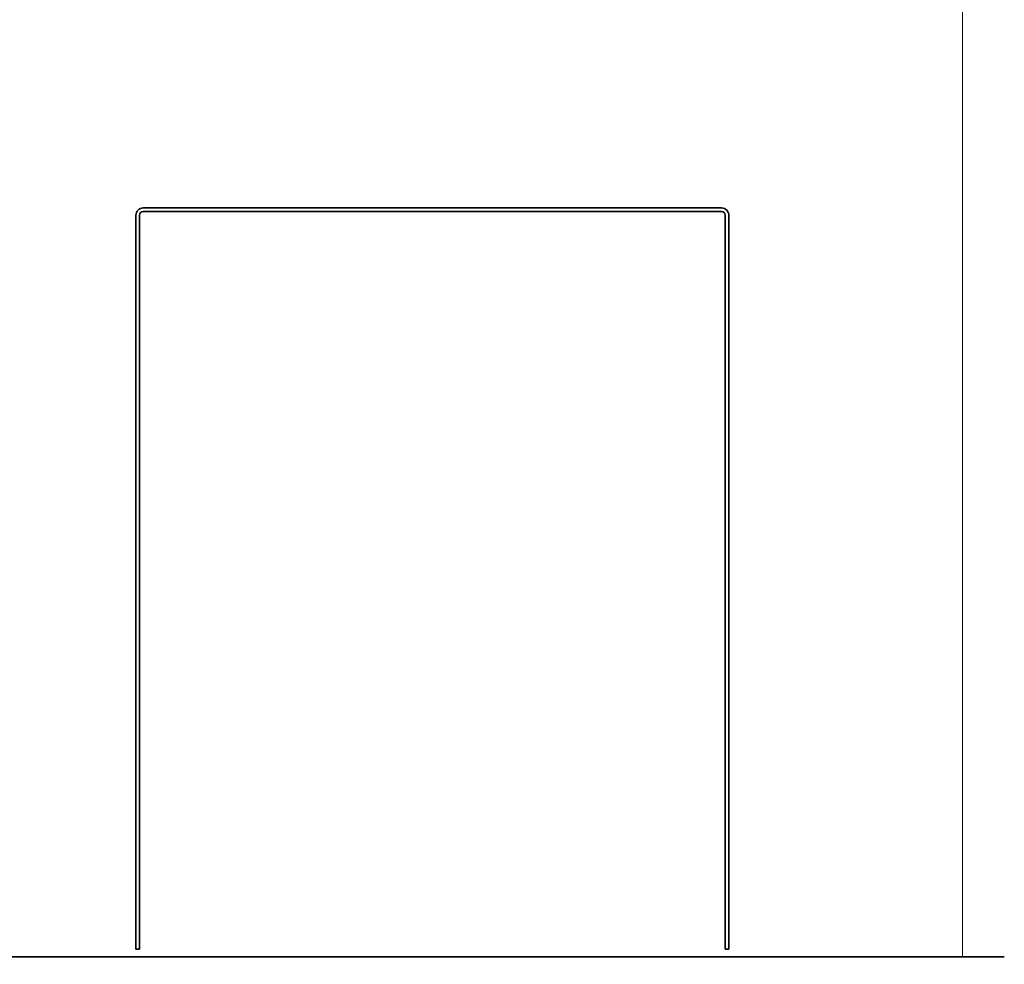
# Model space of a CAD drawing. Header units: millimetres. Extents: x 0 to 5040, y 0 to 3564.
# Tile 39 of 45: x 2892 to 3025, y 1587 to 1715. Entities that reach past the tile are written whole.
import ezdxf

# ---------------------------------------------------------------- set-up
doc = ezdxf.new("R2010")
doc.units = ezdxf.units.MM
doc.header["$LTSCALE"] = 12
doc.layers.add('Quote(ISO)', color=7, linetype='Continuous', lineweight=25, true_color=0x80ff00)
doc.layers.add('Spigoli tangenti visibili(ISO)', color=7, linetype='Continuous', lineweight=15, true_color=0x00803f)
doc.layers.add('Spigoli visibili(ISO)', color=7, linetype='Continuous', lineweight=35)
doc.styles.add('Corrente-BSI', font='arial.ttf')
doc.dimstyles.new('DEFAULT-ISO', dxfattribs={"dimscale": 12, "dimtxt": 3.5, "dimasz": 2.5, "dimexe": 1, "dimexo": 1, "dimgap": 0.762, "dimtad": 1, "dimtoh": 1, "dimrnd": 1e-08, "dimtxsty": 'Corrente-BSI', "dimcen": 0.09, "dimdle": 10, "dimclrd": 7, "dimclre": 7, "dimclrt": 7, "dimazin": 2, "dimtfac": 0.571429, "dimtmove": 0, "dimatfit": 3, "dimfxl": 1, "dimtolj": 1, "dimlwd": 5, "dimlwe": 5, "dimarcsym": 0})

# ---------------------------------------------------------------- blocks, each defined once
blk = doc.blocks.new('*D15')
at = {"layer": 'Defpoints', "color": 0, "linetype": 'Continuous', "transparency": 16777216}
for p in [(3509.5, 1947.37), (2774.86, 1568.19), (3509.5, 1232.19)]:
    blk.add_point(p, dxfattribs=at)
at = {"layer": 'Quote(ISO)', "color": 7, "linetype": 'Continuous', "lineweight": 5, "transparency": 16777216}
for p, q in [((3509.5, 1935.37), (3509.5, 1220.19)), ((2774.86, 1556.19), (2774.86, 1220.19)), ((2804.86, 1232.19), (3479.5, 1232.19))]:
    blk.add_line(p, q, dxfattribs=at)
at = {"layer": 'Quote(ISO)', "color": 7, "linetype": 'Continuous', "transparency": 16777216}
for points in [[(2804.86, 1237.19), (2804.86, 1227.19), (2774.86, 1232.19)], [(3479.5, 1237.19), (3479.5, 1227.19), (3509.5, 1232.19)]]:
    blk.add_solid(points, dxfattribs=at)
at = {"layer": 'Quote(ISO)', "color": 7, "linetype": 'Continuous', "lineweight": 9, "transparency": 16777216, "insert": (3095.8, 1284.25), "char_height": 42, "attachment_point": 1, "style": 'Corrente-BSI'}
blk.add_mtext('\\A1;735', dxfattribs=at)

msp = doc.modelspace()

# ---------------------------------------------------------------- linework, layer by layer
at = {"layer": 'Spigoli tangenti visibili(ISO)'}
msp.add_line((3018.859, 1588.189), (3018.859, 1923.189), dxfattribs=at)
at = {"layer": 'Spigoli visibili(ISO)'}
for p, q in [((2908.359, 1689.189), (2986.359, 1689.189)), ((2986.359, 1688.689), (2908.359, 1688.689)), ((2907.359, 1589.189), (2907.359, 1688.189)), ((2907.859, 1688.189), (2907.859, 1589.189)), ((2986.859, 1589.189), (2986.859, 1688.189)), ((2987.359, 1688.189), (2987.359, 1589.189)), ((2907.859, 1589.189), (2907.359, 1589.189)), ((2987.359, 1589.189), (2986.859, 1589.189)), ((3018.859, 1588.189), (2875.859, 1588.189)), ((3018.859, 1588.189), (3024.516, 1588.189))]:
    msp.add_line(p, q, dxfattribs=at)
for centre, radius, start, end in [((2908.359, 1688.189), 1, 90, 180), ((2908.359, 1688.189), 0.5, 90, 180), ((2986.359, 1688.189), 1, 0, 90), ((2986.359, 1688.189), 0.5, 0, 90)]:
    msp.add_arc(centre, radius, start, end, dxfattribs=at)

# ---------------------------------------------------------------- dimensions: what is measured, and where the dimension line sits
at = {"layer": 'Quote(ISO)', "color": 7, "linetype": 'Continuous', "lineweight": 9}
dim = msp.add_linear_dim(base=(3509.504, 1232.189), p1=(2774.859, 1568.189), p2=(3509.504, 1947.368), angle=180, dimstyle='DEFAULT-ISO', override={"dimgap": 0.762, "dimtoh": 0, "dimdec": 0, "dimtol": 0, "dimlim": 0, "dimtp": 0, "dimtm": 0, "dimtdec": 0, "dimtofl": 0, "dimatfit": 1}, dxfattribs=at)
dim.commit()
dim.dimension.update_dxf_attribs({"geometry": '*D15', "text_midpoint": (3142.181, 1232.189), "dimtype": 160})

doc.saveas('drawing.dxf')
